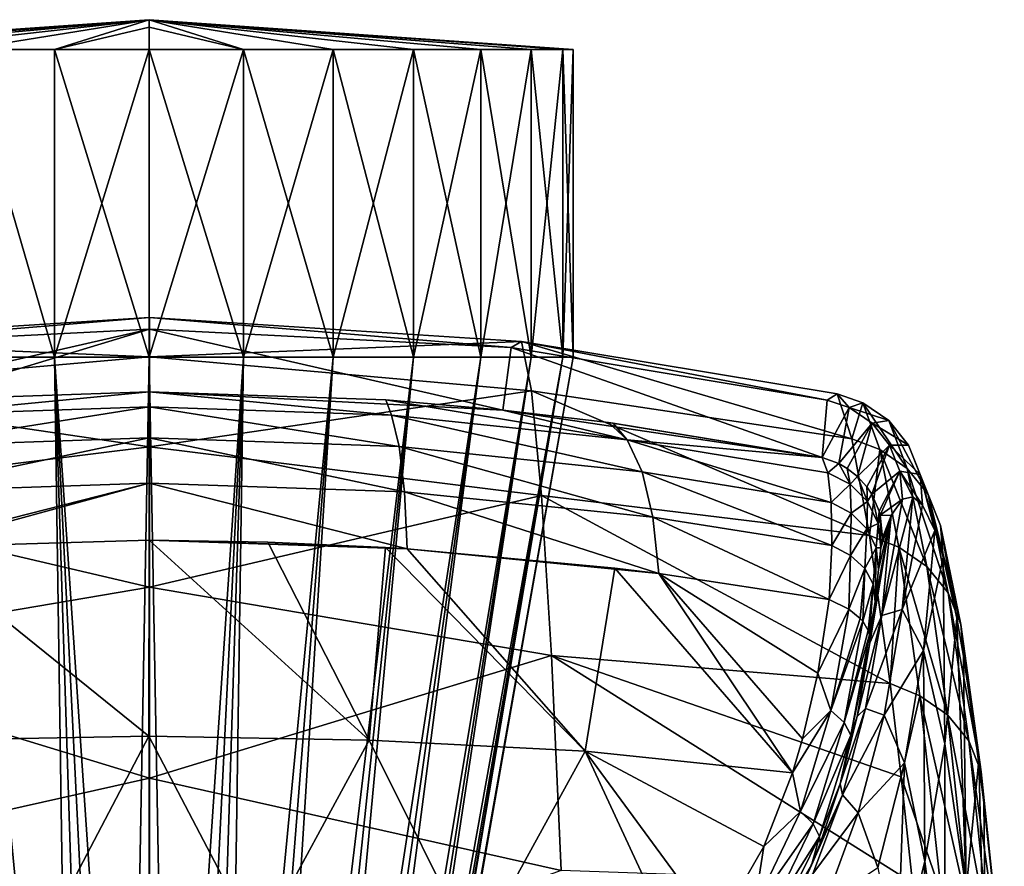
# Model space of a CAD drawing. Header units: millimetres. Extents: x -146 to 149, y -375 to 194.
# Tile 25 of 41: x -3 to 22, y 149 to 170. Entities that reach past the tile are written whole.
import ezdxf

# ---------------------------------------------------------------- set-up
doc = ezdxf.new("R2010")
doc.units = ezdxf.units.MM
doc.header["$LTSCALE"] = 309.490804
for name, color, linetype in [('102', 7, 'CONTINUOUS'), ('103', 7, 'CONTINUOUS'), ('104', 7, 'CONTINUOUS'), ('106', 7, 'CONTINUOUS'), ('107', 7, 'CONTINUOUS'), ('116', 7, 'CONTINUOUS'), ('117', 7, 'CONTINUOUS'), ('118', 7, 'CONTINUOUS'), ('125', 7, 'CONTINUOUS'), ('127', 7, 'CONTINUOUS'), ('128', 7, 'CONTINUOUS'), ('129', 7, 'CONTINUOUS'), ('130', 7, 'CONTINUOUS'), ('131', 7, 'CONTINUOUS')]:
    doc.layers.add(name, color=color, linetype=linetype)

msp = doc.modelspace()

# ---------------------------------------------------------------- linework, layer by layer
at = {"layer": '102', "color": 7, "linetype": 'CONTINUOUS', "true_color": 0xa2afbf}
for points in [[(-5.944, 156.621, 241.799), (-0.005, 151.829, 244.595), (-0.001, 156.801, 242.214), (-5.944, 156.621, 241.799)], [(-0.005, 151.829, 244.595), (5.579, 151.735, 244.207), (-0.001, 156.801, 242.214), (-0.005, 151.829, 244.595)], [(-0.001, 156.801, 242.214), (5.579, 151.735, 244.207), (3.009, 156.753, 242.109), (-0.001, 156.801, 242.214)], [(3.009, 156.753, 242.109), (5.579, 151.735, 244.207), (5.991, 156.618, 241.792), (3.009, 156.753, 242.109)], [(-5.588, 151.734, 244.205), (-0.005, 151.829, 244.595), (-5.944, 156.621, 241.799), (-5.588, 151.734, 244.205)], [(5.579, 151.735, 244.207), (11.048, 151.453, 243.048), (5.991, 156.618, 241.792), (5.579, 151.735, 244.207)], [(5.991, 156.618, 241.792), (11.048, 151.453, 243.048), (6.54, 156.583, 241.711), (5.991, 156.618, 241.792)], [(6.54, 156.583, 241.711), (11.048, 151.453, 243.048), (11.804, 156.092, 240.54), (6.54, 156.583, 241.711)], [(11.048, 151.453, 243.048), (16.303, 150.902, 241.173), (11.804, 156.092, 240.54), (11.048, 151.453, 243.048)], [(11.804, 156.092, 240.54), (16.303, 150.902, 241.173), (12.919, 155.954, 240.195), (11.804, 156.092, 240.54)], [(16.946, 153.434, 239.688), (17.235, 155.294, 238.513), (12.919, 155.954, 240.195), (16.946, 153.434, 239.688)], [(16.561, 151.767, 240.677), (16.946, 153.434, 239.688), (12.919, 155.954, 240.195), (16.561, 151.767, 240.677)], [(16.303, 150.902, 241.173), (16.561, 151.767, 240.677), (12.919, 155.954, 240.195), (16.303, 150.902, 241.173)], [(-2.775, 146.541, 246.169), (-5.588, 151.734, 244.205), (-8.263, 146.357, 245.414), (-2.775, 146.541, 246.169)], [(-0.005, 151.829, 244.595), (-5.588, 151.734, 244.205), (-2.775, 146.541, 246.169), (-0.005, 151.829, 244.595)], [(2.767, 146.541, 246.169), (-0.005, 151.829, 244.595), (-2.775, 146.541, 246.169), (2.767, 146.541, 246.169)], [(5.579, 151.735, 244.207), (-0.005, 151.829, 244.595), (2.767, 146.541, 246.169), (5.579, 151.735, 244.207)], [(8.255, 146.358, 245.416), (5.579, 151.735, 244.207), (2.767, 146.541, 246.169), (8.255, 146.358, 245.416)], [(11.048, 151.453, 243.048), (5.579, 151.735, 244.207), (8.255, 146.358, 245.416), (11.048, 151.453, 243.048)], [(13.603, 145.948, 243.927), (11.048, 151.453, 243.048), (8.255, 146.358, 245.416), (13.603, 145.948, 243.927)], [(16.303, 150.902, 241.173), (11.048, 151.453, 243.048), (15.573, 149.031, 242.218), (16.303, 150.902, 241.173)], [(15.573, 149.031, 242.218), (11.048, 151.453, 243.048), (14.369, 146.927, 243.377), (15.573, 149.031, 242.218)], [(14.369, 146.927, 243.377), (11.048, 151.453, 243.048), (13.603, 145.948, 243.927), (14.369, 146.927, 243.377)]]:
    msp.add_3dface(points, dxfattribs=at)
at = {"layer": '103', "color": 7, "linetype": 'CONTINUOUS', "true_color": 0xa2afbf}
for points in [[(0.01, 162.446, 188.558), (0.01, 161.451, 164.635), (-9.415, 161.845, 185.345), (0.01, 162.446, 188.558)], [(-9.16, 161.688, 210.365), (0.01, 162.446, 188.558), (-9.415, 161.845, 185.345), (-9.16, 161.688, 210.365)], [(0.01, 162.152, 212.5), (0.01, 162.446, 188.558), (-9.16, 161.688, 210.365), (0.01, 162.152, 212.5)], [(0.01, 161.451, 164.635), (0.01, 162.446, 188.558), (9.435, 161.843, 185.345), (0.01, 161.451, 164.635)], [(0.01, 162.446, 188.558), (0.01, 162.152, 212.5), (9.179, 161.686, 210.363), (0.01, 162.446, 188.558)], [(9.435, 161.843, 185.345), (0.01, 162.446, 188.558), (9.179, 161.686, 210.363), (9.435, 161.843, 185.345)], [(-8.937, 160.105, 235.434), (0.01, 162.152, 212.5), (-9.16, 161.688, 210.365), (-8.937, 160.105, 235.434)], [(-5.898, 160.364, 235.98), (0.01, 162.152, 212.5), (-8.937, 160.105, 235.434), (-5.898, 160.364, 235.98)], [(-0.001, 160.564, 236.392), (0.01, 162.152, 212.5), (-5.898, 160.364, 235.98), (-0.001, 160.564, 236.392)], [(0.01, 162.152, 212.5), (-0.001, 160.564, 236.392), (8.964, 160.102, 235.427), (0.01, 162.152, 212.5)], [(9.179, 161.686, 210.363), (0.01, 162.152, 212.5), (8.964, 160.102, 235.427), (9.179, 161.686, 210.363)], [(-9.415, 161.845, 185.345), (0.01, 161.451, 164.635), (-9.669, 160.594, 160.355), (-9.415, 161.845, 185.345)], [(9.69, 160.592, 160.358), (0.01, 161.451, 164.635), (9.435, 161.843, 185.345), (9.69, 160.592, 160.358)], [(9.179, 161.686, 210.363), (8.964, 160.102, 235.427), (17.055, 158.896, 232.682), (9.179, 161.686, 210.363)], [(9.435, 161.843, 185.345), (9.179, 161.686, 210.363), (17.183, 160.356, 209.07), (9.435, 161.843, 185.345)], [(17.183, 160.356, 209.07), (9.179, 161.686, 210.363), (17.055, 158.896, 232.682), (17.183, 160.356, 209.07)], [(9.69, 160.592, 160.358), (9.435, 161.843, 185.345), (17.804, 159.371, 161.548), (9.69, 160.592, 160.358)], [(17.804, 159.371, 161.548), (9.435, 161.843, 185.345), (17.439, 160.515, 185.333), (17.804, 159.371, 161.548)], [(17.439, 160.515, 185.333), (9.435, 161.843, 185.345), (17.183, 160.356, 209.07), (17.439, 160.515, 185.333)], [(0.01, 161.451, 164.635), (0.011, 159.171, 140.8), (-9.669, 160.594, 160.355), (0.01, 161.451, 164.635)], [(0.011, 159.171, 140.8), (0.01, 161.451, 164.635), (9.69, 160.592, 160.358), (0.011, 159.171, 140.8)], [(-9.669, 160.594, 160.355), (0.011, 159.171, 140.8), (-9.923, 157.937, 135.477), (-9.669, 160.594, 160.355)], [(8.964, 160.102, 235.427), (-0.001, 160.564, 236.392), (5.999, 160.357, 235.966), (8.964, 160.102, 235.427)], [(9.944, 157.935, 135.481), (0.011, 159.171, 140.8), (9.69, 160.592, 160.358), (9.944, 157.935, 135.481)], [(9.944, 157.935, 135.481), (9.69, 160.592, 160.358), (18.257, 156.922, 137.797), (9.944, 157.935, 135.481)], [(18.257, 156.922, 137.797), (9.69, 160.592, 160.358), (17.804, 159.371, 161.548), (18.257, 156.922, 137.797)], [(17.055, 158.896, 232.682), (8.964, 160.102, 235.427), (11.645, 159.785, 234.74), (17.055, 158.896, 232.682)], [(11.763, 159.769, 234.705), (17.055, 158.896, 232.682), (11.645, 159.785, 234.74), (11.763, 159.769, 234.705)], [(0.011, 159.171, 140.8), (0.011, 155.609, 117.123), (-9.923, 157.937, 135.477), (0.011, 159.171, 140.8)], [(0.011, 155.609, 117.123), (0.011, 159.171, 140.8), (9.944, 157.935, 135.481), (0.011, 155.609, 117.123)], [(-9.923, 157.937, 135.477), (0.011, 155.609, 117.123), (-10.175, 153.88, 110.788), (-9.923, 157.937, 135.477)], [(10.197, 153.879, 110.795), (0.011, 155.609, 117.123), (9.944, 157.935, 135.481), (10.197, 153.879, 110.795)], [(10.197, 153.879, 110.795), (9.944, 157.935, 135.481), (18.777, 153.169, 114.158), (10.197, 153.879, 110.795)], [(18.777, 153.169, 114.158), (9.944, 157.935, 135.481), (18.257, 156.922, 137.797), (18.777, 153.169, 114.158)], [(0.011, 155.609, 117.123), (0.011, 150.769, 93.675), (-10.175, 153.88, 110.788), (0.011, 155.609, 117.123)], [(0.011, 150.769, 93.675), (0.011, 155.609, 117.123), (10.197, 153.879, 110.795), (0.011, 150.769, 93.675)], [(-10.175, 153.88, 110.788), (0.011, 150.769, 93.675), (-10.424, 148.428, 86.37), (-10.175, 153.88, 110.788)], [(10.446, 148.428, 86.379), (0.011, 150.769, 93.675), (10.197, 153.879, 110.795), (10.446, 148.428, 86.379)], [(10.446, 148.428, 86.379), (10.197, 153.879, 110.795), (19.34, 148.116, 90.711), (10.446, 148.428, 86.379)], [(19.34, 148.116, 90.711), (10.197, 153.879, 110.795), (19.054, 150.805, 102.405), (19.34, 148.116, 90.711)], [(19.054, 150.805, 102.405), (10.197, 153.879, 110.795), (18.777, 153.169, 114.158), (19.054, 150.805, 102.405)], [(0.011, 150.769, 93.675), (0.011, 144.667, 70.523), (-10.424, 148.428, 86.37), (0.011, 150.769, 93.675)], [(0.011, 144.667, 70.523), (0.011, 150.769, 93.675), (10.446, 148.428, 86.379), (0.011, 144.667, 70.523)]]:
    msp.add_3dface(points, dxfattribs=at)
at = {"layer": '104', "color": 7, "linetype": 'CONTINUOUS', "true_color": 0xa2afbf}
for points in [[(19.087, 157.84, 209.034), (18.567, 154.895, 222.136), (19.352, 157.904, 196.831), (19.087, 157.84, 209.034)], [(19.352, 157.904, 196.831), (18.567, 154.895, 222.136), (19.085, 155.041, 196.809), (19.352, 157.904, 196.831)], [(18.801, 157.425, 222.304), (18.567, 154.895, 222.136), (19.087, 157.84, 209.034), (18.801, 157.425, 222.304)], [(19.352, 157.904, 196.831), (19.085, 155.041, 196.809), (19.6, 157.686, 185.445), (19.352, 157.904, 196.831)], [(19.085, 155.041, 196.809), (19.908, 157.044, 171.385), (19.6, 157.686, 185.445), (19.085, 155.041, 196.809)], [(18.398, 155.242, 236.242), (18.267, 154.202, 237.093), (18.801, 157.425, 222.304), (18.398, 155.242, 236.242)], [(18.801, 157.425, 222.304), (18.267, 154.202, 237.093), (18.567, 154.895, 222.136), (18.801, 157.425, 222.304)], [(18.484, 156.057, 235.175), (18.398, 155.242, 236.242), (18.801, 157.425, 222.304), (18.484, 156.057, 235.175)], [(18.542, 156.607, 233.927), (18.484, 156.057, 235.175), (18.801, 157.425, 222.304), (18.542, 156.607, 233.927)], [(18.581, 156.859, 232.543), (18.542, 156.607, 233.927), (18.801, 157.425, 222.304), (18.581, 156.859, 232.543)], [(19.085, 155.041, 196.809), (19.624, 154.001, 171.541), (19.908, 157.044, 171.385), (19.085, 155.041, 196.809)], [(19.624, 154.001, 171.541), (20.118, 156.369, 161.83), (19.908, 157.044, 171.385), (19.624, 154.001, 171.541)], [(20.164, 151.639, 146.384), (20.118, 156.369, 161.83), (19.624, 154.001, 171.541), (20.164, 151.639, 146.384)], [(20.164, 151.639, 146.384), (20.465, 154.824, 146.033), (20.118, 156.369, 161.83), (20.164, 151.639, 146.384)], [(18.567, 154.895, 222.136), (18.157, 152.53, 221.987), (19.085, 155.041, 196.809), (18.567, 154.895, 222.136)], [(19.085, 155.041, 196.809), (18.157, 152.53, 221.987), (18.623, 152.365, 196.796), (19.085, 155.041, 196.809)], [(19.085, 155.041, 196.809), (18.623, 152.365, 196.796), (19.624, 154.001, 171.541), (19.085, 155.041, 196.809)], [(18.267, 154.202, 237.093), (17.94, 152.329, 238.244), (18.567, 154.895, 222.136), (18.267, 154.202, 237.093)], [(18.567, 154.895, 222.136), (17.94, 152.329, 238.244), (18.157, 152.53, 221.987), (18.567, 154.895, 222.136)], [(20.164, 151.639, 146.384), (20.702, 147.94, 121.402), (20.465, 154.824, 146.033), (20.164, 151.639, 146.384)], [(20.702, 147.94, 121.402), (20.637, 153.864, 138.251), (20.465, 154.824, 146.033), (20.702, 147.94, 121.402)], [(18.623, 152.365, 196.796), (19.141, 151.153, 171.694), (19.624, 154.001, 171.541), (18.623, 152.365, 196.796)], [(19.141, 151.153, 171.694), (19.657, 148.658, 146.718), (19.624, 154.001, 171.541), (19.141, 151.153, 171.694)], [(19.657, 148.658, 146.718), (20.164, 151.639, 146.384), (19.624, 154.001, 171.541), (19.657, 148.658, 146.718)], [(20.702, 147.94, 121.402), (21.021, 151.227, 120.843), (20.637, 153.864, 138.251), (20.702, 147.94, 121.402)], [(17.94, 152.329, 238.244), (17.515, 150.626, 239.213), (18.157, 152.53, 221.987), (17.94, 152.329, 238.244)], [(18.157, 152.53, 221.987), (17.515, 150.626, 239.213), (17.574, 150.347, 221.848), (18.157, 152.53, 221.987)], [(18.157, 152.53, 221.987), (17.574, 150.347, 221.848), (18.623, 152.365, 196.796), (18.157, 152.53, 221.987)], [(18.623, 152.365, 196.796), (17.574, 150.347, 221.848), (17.971, 149.887, 196.784), (18.623, 152.365, 196.796)], [(18.623, 152.365, 196.796), (17.971, 149.887, 196.784), (19.141, 151.153, 171.694), (18.623, 152.365, 196.796)], [(19.657, 148.658, 146.718), (20.166, 144.868, 121.929), (20.164, 151.639, 146.384), (19.657, 148.658, 146.718)], [(20.166, 144.868, 121.929), (20.702, 147.94, 121.402), (20.164, 151.639, 146.384), (20.166, 144.868, 121.929)], [(20.702, 147.94, 121.402), (21.233, 142.892, 96.664), (21.021, 151.227, 120.843), (20.702, 147.94, 121.402)], [(21.233, 142.892, 96.664), (21.155, 150.147, 114.775), (21.021, 151.227, 120.843), (21.233, 142.892, 96.664)], [(17.971, 149.887, 196.784), (18.466, 148.504, 171.835), (19.141, 151.153, 171.694), (17.971, 149.887, 196.784)], [(18.466, 148.504, 171.835), (18.953, 145.878, 147.03), (19.141, 151.153, 171.694), (18.466, 148.504, 171.835)], [(18.953, 145.878, 147.03), (19.657, 148.658, 146.718), (19.141, 151.153, 171.694), (18.953, 145.878, 147.03)], [(17.515, 150.626, 239.213), (17.008, 149.115, 240.031), (17.574, 150.347, 221.848), (17.515, 150.626, 239.213)], [(16.785, 148.561, 240.323), (16.432, 147.78, 240.728), (17.574, 150.347, 221.848), (16.785, 148.561, 240.323)], [(17.574, 150.347, 221.848), (16.432, 147.78, 240.728), (16.818, 148.346, 221.72), (17.574, 150.347, 221.848)], [(17.008, 149.115, 240.031), (16.785, 148.561, 240.323), (17.574, 150.347, 221.848), (17.008, 149.115, 240.031)], [(17.574, 150.347, 221.848), (16.818, 148.346, 221.72), (17.971, 149.887, 196.784), (17.574, 150.347, 221.848)], [(21.233, 142.892, 96.664), (21.573, 146.236, 95.891), (21.155, 150.147, 114.775), (21.233, 142.892, 96.664)], [(17.971, 149.887, 196.784), (16.818, 148.346, 221.72), (17.131, 147.608, 196.772), (17.971, 149.887, 196.784)], [(17.971, 149.887, 196.784), (17.131, 147.608, 196.772), (18.466, 148.504, 171.835), (17.971, 149.887, 196.784)], [(18.953, 145.878, 147.03), (19.428, 142, 122.421), (19.657, 148.658, 146.718), (18.953, 145.878, 147.03)], [(19.428, 142, 122.421), (20.166, 144.868, 121.929), (19.657, 148.658, 146.718), (19.428, 142, 122.421)]]:
    msp.add_3dface(points, dxfattribs=at)
at = {"layer": '106', "color": 7, "linetype": 'CONTINUOUS', "true_color": 0xa2afbf}
for points in [[(5.999, 160.357, 235.966), (-0.001, 160.564, 236.392), (6.141, 159.969, 237.705), (5.999, 160.357, 235.966)], [(-0.001, 160.564, 236.392), (-0.001, 160.183, 238.149), (6.141, 159.969, 237.705), (-0.001, 160.564, 236.392)], [(-0.001, 160.183, 238.149), (-0.001, 159.395, 239.764), (6.334, 159.174, 239.293), (-0.001, 160.183, 238.149)], [(6.141, 159.969, 237.705), (-0.001, 160.183, 238.149), (6.334, 159.174, 239.293), (6.141, 159.969, 237.705)], [(8.964, 160.102, 235.427), (5.999, 160.357, 235.966), (12.115, 159.349, 236.375), (8.964, 160.102, 235.427)], [(12.115, 159.349, 236.375), (5.999, 160.357, 235.966), (6.141, 159.969, 237.705), (12.115, 159.349, 236.375)], [(12.496, 158.533, 237.882), (12.115, 159.349, 236.375), (6.141, 159.969, 237.705), (12.496, 158.533, 237.882)], [(12.496, 158.533, 237.882), (6.141, 159.969, 237.705), (6.334, 159.174, 239.293), (12.496, 158.533, 237.882)], [(11.645, 159.785, 234.74), (8.964, 160.102, 235.427), (12.115, 159.349, 236.375), (11.645, 159.785, 234.74)], [(11.763, 159.769, 234.705), (11.645, 159.785, 234.74), (12.115, 159.349, 236.375), (11.763, 159.769, 234.705)], [(17.055, 158.896, 232.682), (11.763, 159.769, 234.705), (12.115, 159.349, 236.375), (17.055, 158.896, 232.682)], [(-0.001, 159.395, 239.764), (-0.001, 158.246, 241.145), (6.469, 158.024, 240.654), (-0.001, 159.395, 239.764)], [(6.334, 159.174, 239.293), (-0.001, 159.395, 239.764), (6.469, 158.024, 240.654), (6.334, 159.174, 239.293)], [(12.766, 157.382, 239.18), (12.496, 158.533, 237.882), (6.334, 159.174, 239.293), (12.766, 157.382, 239.18)], [(12.766, 157.382, 239.18), (6.334, 159.174, 239.293), (6.469, 158.024, 240.654), (12.766, 157.382, 239.18)], [(17.196, 158.511, 234.411), (17.055, 158.896, 232.682), (12.115, 159.349, 236.375), (17.196, 158.511, 234.411)], [(17.282, 157.758, 236.017), (17.196, 158.511, 234.411), (12.115, 159.349, 236.375), (17.282, 157.758, 236.017)], [(12.496, 158.533, 237.882), (17.282, 157.758, 236.017), (12.115, 159.349, 236.375), (12.496, 158.533, 237.882)], [(17.301, 156.664, 237.412), (17.282, 157.758, 236.017), (12.496, 158.533, 237.882), (17.301, 156.664, 237.412)], [(12.766, 157.382, 239.18), (17.301, 156.664, 237.412), (12.496, 158.533, 237.882), (12.766, 157.382, 239.18)], [(-0.001, 156.801, 242.214), (6.54, 156.583, 241.711), (-0.001, 158.246, 241.145), (-0.001, 156.801, 242.214)], [(-0.001, 158.246, 241.145), (6.54, 156.583, 241.711), (6.469, 158.024, 240.654), (-0.001, 158.246, 241.145)], [(6.54, 156.583, 241.711), (12.919, 155.954, 240.195), (6.469, 158.024, 240.654), (6.54, 156.583, 241.711)], [(12.919, 155.954, 240.195), (12.766, 157.382, 239.18), (6.469, 158.024, 240.654), (12.919, 155.954, 240.195)], [(12.919, 155.954, 240.195), (17.235, 155.294, 238.513), (12.766, 157.382, 239.18), (12.919, 155.954, 240.195)], [(17.235, 155.294, 238.513), (17.301, 156.664, 237.412), (12.766, 157.382, 239.18), (17.235, 155.294, 238.513)], [(-0.001, 156.801, 242.214), (3.009, 156.753, 242.109), (5.991, 156.618, 241.792), (-0.001, 156.801, 242.214)], [(-0.001, 156.801, 242.214), (5.991, 156.618, 241.792), (6.54, 156.583, 241.711), (-0.001, 156.801, 242.214)], [(6.54, 156.583, 241.711), (11.804, 156.092, 240.54), (12.919, 155.954, 240.195), (6.54, 156.583, 241.711)]]:
    msp.add_3dface(points, dxfattribs=at)
at = {"layer": '107', "color": 7, "linetype": 'CONTINUOUS', "true_color": 0xa2afbf}
for points in [[(-0.001, 160.564, 236.392), (-5.898, 160.364, 235.98), (-6.14, 159.969, 237.705), (-0.001, 160.564, 236.392)], [(-0.001, 160.183, 238.149), (-0.001, 160.564, 236.392), (-6.14, 159.969, 237.705), (-0.001, 160.183, 238.149)], [(-0.001, 159.395, 239.764), (-0.001, 160.183, 238.149), (-6.333, 159.174, 239.293), (-0.001, 159.395, 239.764)], [(-0.001, 160.183, 238.149), (-6.14, 159.969, 237.705), (-6.333, 159.174, 239.293), (-0.001, 160.183, 238.149)], [(-0.001, 158.246, 241.145), (-0.001, 159.395, 239.764), (-6.468, 158.024, 240.654), (-0.001, 158.246, 241.145)], [(-0.001, 159.395, 239.764), (-6.333, 159.174, 239.293), (-6.468, 158.024, 240.654), (-0.001, 159.395, 239.764)], [(-6.537, 156.583, 241.711), (-5.944, 156.621, 241.799), (-0.001, 158.246, 241.145), (-6.537, 156.583, 241.711)], [(-6.537, 156.583, 241.711), (-0.001, 158.246, 241.145), (-6.468, 158.024, 240.654), (-6.537, 156.583, 241.711)], [(-5.944, 156.621, 241.799), (-0.001, 156.801, 242.214), (-0.001, 158.246, 241.145), (-5.944, 156.621, 241.799)]]:
    msp.add_3dface(points, dxfattribs=at)
at = {"layer": '116', "color": 7, "linetype": 'CONTINUOUS', "true_color": 0xa2afbf}
for points in [[(17.439, 160.515, 185.333), (17.183, 160.356, 209.07), (17.736, 160.17, 208.868), (17.439, 160.515, 185.333)], [(17.804, 159.371, 161.548), (17.439, 160.515, 185.333), (18.087, 160.288, 185.01), (17.804, 159.371, 161.548)], [(17.439, 160.515, 185.333), (17.736, 160.17, 208.868), (18.087, 160.288, 185.01), (17.439, 160.515, 185.333)], [(17.183, 160.356, 209.07), (17.055, 158.896, 232.682), (17.736, 160.17, 208.868), (17.183, 160.356, 209.07)], [(17.055, 158.896, 232.682), (17.475, 158.745, 232.671), (17.736, 160.17, 208.868), (17.055, 158.896, 232.682)], [(17.475, 158.745, 232.671), (18.321, 159.765, 208.864), (17.736, 160.17, 208.868), (17.475, 158.745, 232.671)], [(17.736, 160.17, 208.868), (18.744, 159.834, 185.033), (18.087, 160.288, 185.01), (17.736, 160.17, 208.868)], [(18.321, 159.765, 208.864), (18.744, 159.834, 185.033), (17.736, 160.17, 208.868), (18.321, 159.765, 208.864)], [(17.804, 159.371, 161.548), (18.087, 160.288, 185.01), (18.513, 159.103, 161.176), (17.804, 159.371, 161.548)], [(18.744, 159.834, 185.033), (19.21, 158.623, 161.227), (18.087, 160.288, 185.01), (18.744, 159.834, 185.033)], [(18.087, 160.288, 185.01), (19.21, 158.623, 161.227), (18.513, 159.103, 161.176), (18.087, 160.288, 185.01)], [(17.687, 158.623, 232.663), (18.321, 159.765, 208.864), (17.475, 158.745, 232.671), (17.687, 158.623, 232.663)], [(17.951, 158.417, 232.648), (18.321, 159.765, 208.864), (17.687, 158.623, 232.663), (17.951, 158.417, 232.648)], [(17.951, 158.417, 232.648), (18.763, 159.211, 208.856), (18.321, 159.765, 208.864), (17.951, 158.417, 232.648)], [(18.321, 159.765, 208.864), (19.24, 159.211, 185.058), (18.744, 159.834, 185.033), (18.321, 159.765, 208.864)], [(18.763, 159.211, 208.856), (19.24, 159.211, 185.058), (18.321, 159.765, 208.864), (18.763, 159.211, 208.856)], [(19.24, 159.211, 185.058), (19.737, 157.963, 161.29), (18.744, 159.834, 185.033), (19.24, 159.211, 185.058)], [(18.744, 159.834, 185.033), (19.737, 157.963, 161.29), (19.21, 158.623, 161.227), (18.744, 159.834, 185.033)], [(18.257, 156.922, 137.797), (17.804, 159.371, 161.548), (18.513, 159.103, 161.176), (18.257, 156.922, 137.797)], [(18.188, 158.154, 232.63), (18.763, 159.211, 208.856), (17.951, 158.417, 232.648), (18.188, 158.154, 232.63)], [(18.312, 157.968, 232.618), (18.763, 159.211, 208.856), (18.188, 158.154, 232.63), (18.312, 157.968, 232.618)], [(18.312, 157.968, 232.618), (19.026, 158.551, 208.846), (18.763, 159.211, 208.856), (18.312, 157.968, 232.618)], [(19.026, 158.551, 208.846), (19.535, 158.469, 185.085), (18.763, 159.211, 208.856), (19.026, 158.551, 208.846)], [(18.763, 159.211, 208.856), (19.535, 158.469, 185.085), (19.24, 159.211, 185.058), (18.763, 159.211, 208.856)], [(19.535, 158.469, 185.085), (20.05, 157.177, 161.359), (19.24, 159.211, 185.058), (19.535, 158.469, 185.085)], [(19.24, 159.211, 185.058), (20.05, 157.177, 161.359), (19.737, 157.963, 161.29), (19.24, 159.211, 185.058)], [(18.257, 156.922, 137.797), (18.513, 159.103, 161.176), (18.998, 156.622, 137.438), (18.257, 156.922, 137.797)], [(19.21, 158.623, 161.227), (19.711, 156.134, 137.518), (18.513, 159.103, 161.176), (19.21, 158.623, 161.227)], [(18.513, 159.103, 161.176), (19.711, 156.134, 137.518), (18.998, 156.622, 137.438), (18.513, 159.103, 161.176)], [(18.497, 157.541, 232.589), (19.026, 158.551, 208.846), (18.312, 157.968, 232.618), (18.497, 157.541, 232.589)], [(18.527, 157.433, 232.581), (19.026, 158.551, 208.846), (18.497, 157.541, 232.589), (18.527, 157.433, 232.581)], [(18.527, 157.433, 232.581), (19.087, 157.84, 209.034), (19.026, 158.551, 208.846), (18.527, 157.433, 232.581)], [(19.087, 157.84, 209.034), (19.352, 157.904, 196.831), (19.026, 158.551, 208.846), (19.087, 157.84, 209.034)], [(19.352, 157.904, 196.831), (19.6, 157.686, 185.445), (19.026, 158.551, 208.846), (19.352, 157.904, 196.831)], [(19.026, 158.551, 208.846), (19.6, 157.686, 185.445), (19.535, 158.469, 185.085), (19.026, 158.551, 208.846)], [(19.737, 157.963, 161.29), (20.248, 155.463, 137.618), (19.21, 158.623, 161.227), (19.737, 157.963, 161.29)], [(19.21, 158.623, 161.227), (20.248, 155.463, 137.618), (19.711, 156.134, 137.518), (19.21, 158.623, 161.227)], [(19.908, 157.044, 171.385), (20.118, 156.369, 161.83), (19.535, 158.469, 185.085), (19.908, 157.044, 171.385)], [(19.535, 158.469, 185.085), (20.118, 156.369, 161.83), (20.05, 157.177, 161.359), (19.535, 158.469, 185.085)], [(19.6, 157.686, 185.445), (19.908, 157.044, 171.385), (19.535, 158.469, 185.085), (19.6, 157.686, 185.445)], [(20.05, 157.177, 161.359), (20.568, 154.665, 137.731), (19.737, 157.963, 161.29), (20.05, 157.177, 161.359)], [(19.737, 157.963, 161.29), (20.568, 154.665, 137.731), (20.248, 155.463, 137.618), (19.737, 157.963, 161.29)], [(18.801, 157.425, 222.304), (19.087, 157.84, 209.034), (18.527, 157.433, 232.581), (18.801, 157.425, 222.304)], [(18.581, 156.859, 232.543), (18.801, 157.425, 222.304), (18.527, 157.433, 232.581), (18.581, 156.859, 232.543)], [(20.465, 154.824, 146.033), (20.637, 153.864, 138.251), (20.05, 157.177, 161.359), (20.465, 154.824, 146.033)], [(20.05, 157.177, 161.359), (20.637, 153.864, 138.251), (20.568, 154.665, 137.731), (20.05, 157.177, 161.359)], [(20.118, 156.369, 161.83), (20.465, 154.824, 146.033), (20.05, 157.177, 161.359), (20.118, 156.369, 161.83)], [(18.777, 153.169, 114.158), (18.257, 156.922, 137.797), (18.998, 156.622, 137.438), (18.777, 153.169, 114.158)], [(18.777, 153.169, 114.158), (18.998, 156.622, 137.438), (19.527, 152.855, 113.87), (18.777, 153.169, 114.158)], [(19.711, 156.134, 137.518), (20.235, 152.374, 113.976), (18.998, 156.622, 137.438), (19.711, 156.134, 137.518)], [(18.998, 156.622, 137.438), (20.235, 152.374, 113.976), (19.527, 152.855, 113.87), (18.998, 156.622, 137.438)], [(20.248, 155.463, 137.618), (20.769, 151.713, 114.112), (19.711, 156.134, 137.518), (20.248, 155.463, 137.618)], [(19.711, 156.134, 137.518), (20.769, 151.713, 114.112), (20.235, 152.374, 113.976), (19.711, 156.134, 137.518)], [(20.568, 154.665, 137.731), (21.087, 150.925, 114.266), (20.248, 155.463, 137.618), (20.568, 154.665, 137.731)], [(20.248, 155.463, 137.618), (21.087, 150.925, 114.266), (20.769, 151.713, 114.112), (20.248, 155.463, 137.618)], [(21.021, 151.227, 120.843), (21.155, 150.147, 114.775), (20.568, 154.665, 137.731), (21.021, 151.227, 120.843)], [(20.568, 154.665, 137.731), (21.155, 150.147, 114.775), (21.087, 150.925, 114.266), (20.568, 154.665, 137.731)], [(20.637, 153.864, 138.251), (21.021, 151.227, 120.843), (20.568, 154.665, 137.731), (20.637, 153.864, 138.251)], [(19.054, 150.805, 102.405), (18.777, 153.169, 114.158), (19.527, 152.855, 113.87), (19.054, 150.805, 102.405)], [(19.054, 150.805, 102.405), (19.527, 152.855, 113.87), (20.083, 147.815, 90.542), (19.054, 150.805, 102.405)], [(20.235, 152.374, 113.976), (20.773, 147.351, 90.672), (19.527, 152.855, 113.87), (20.235, 152.374, 113.976)], [(19.527, 152.855, 113.87), (20.773, 147.351, 90.672), (20.083, 147.815, 90.542), (19.527, 152.855, 113.87)], [(20.769, 151.713, 114.112), (21.294, 146.713, 90.839), (20.235, 152.374, 113.976), (20.769, 151.713, 114.112)], [(20.235, 152.374, 113.976), (21.294, 146.713, 90.839), (20.773, 147.351, 90.672), (20.235, 152.374, 113.976)], [(21.087, 150.925, 114.266), (21.602, 145.954, 91.03), (20.769, 151.713, 114.112), (21.087, 150.925, 114.266)], [(20.769, 151.713, 114.112), (21.602, 145.954, 91.03), (21.294, 146.713, 90.839), (20.769, 151.713, 114.112)], [(19.34, 148.116, 90.711), (19.054, 150.805, 102.405), (20.083, 147.815, 90.542), (19.34, 148.116, 90.711)], [(21.573, 146.236, 95.891), (21.67, 145.199, 91.472), (21.087, 150.925, 114.266), (21.573, 146.236, 95.891)], [(21.087, 150.925, 114.266), (21.67, 145.199, 91.472), (21.602, 145.954, 91.03), (21.087, 150.925, 114.266)], [(21.155, 150.147, 114.775), (21.573, 146.236, 95.891), (21.087, 150.925, 114.266), (21.155, 150.147, 114.775)]]:
    msp.add_3dface(points, dxfattribs=at)
at = {"layer": '117', "color": 7, "linetype": 'CONTINUOUS', "true_color": 0xa2afbf}
for points in [[(17.055, 158.896, 232.682), (17.196, 158.511, 234.411), (17.475, 158.745, 232.671), (17.055, 158.896, 232.682)], [(17.475, 158.745, 232.671), (17.196, 158.511, 234.411), (17.761, 158.226, 234.334), (17.475, 158.745, 232.671)], [(17.687, 158.623, 232.663), (17.475, 158.745, 232.671), (17.761, 158.226, 234.334), (17.687, 158.623, 232.663)], [(17.196, 158.511, 234.411), (17.282, 157.758, 236.017), (17.761, 158.226, 234.334), (17.196, 158.511, 234.411)], [(17.951, 158.417, 232.648), (17.687, 158.623, 232.663), (17.761, 158.226, 234.334), (17.951, 158.417, 232.648)], [(17.761, 158.226, 234.334), (17.282, 157.758, 236.017), (17.794, 157.484, 235.881), (17.761, 158.226, 234.334)], [(18.203, 157.785, 234.212), (17.951, 158.417, 232.648), (17.761, 158.226, 234.334), (18.203, 157.785, 234.212)], [(18.203, 157.785, 234.212), (17.761, 158.226, 234.334), (17.794, 157.484, 235.881), (18.203, 157.785, 234.212)], [(18.188, 158.154, 232.63), (17.951, 158.417, 232.648), (18.203, 157.785, 234.212), (18.188, 158.154, 232.63)], [(18.312, 157.968, 232.618), (18.188, 158.154, 232.63), (18.203, 157.785, 234.212), (18.312, 157.968, 232.618)], [(18.472, 157.229, 234.056), (18.312, 157.968, 232.618), (18.203, 157.785, 234.212), (18.472, 157.229, 234.056)], [(18.497, 157.541, 232.589), (18.312, 157.968, 232.618), (18.472, 157.229, 234.056), (18.497, 157.541, 232.589)], [(17.282, 157.758, 236.017), (17.301, 156.664, 237.412), (17.794, 157.484, 235.881), (17.282, 157.758, 236.017)], [(18.189, 157.087, 235.674), (18.203, 157.785, 234.212), (17.794, 157.484, 235.881), (18.189, 157.087, 235.674)], [(18.472, 157.229, 234.056), (18.203, 157.785, 234.212), (18.189, 157.087, 235.674), (18.472, 157.229, 234.056)], [(17.794, 157.484, 235.881), (17.301, 156.664, 237.412), (17.774, 156.416, 237.22), (17.794, 157.484, 235.881)], [(18.189, 157.087, 235.674), (17.794, 157.484, 235.881), (17.774, 156.416, 237.22), (18.189, 157.087, 235.674)], [(18.527, 157.433, 232.581), (18.497, 157.541, 232.589), (18.472, 157.229, 234.056), (18.527, 157.433, 232.581)], [(18.542, 156.607, 233.927), (18.527, 157.433, 232.581), (18.472, 157.229, 234.056), (18.542, 156.607, 233.927)], [(18.542, 156.607, 233.927), (18.581, 156.859, 232.543), (18.527, 157.433, 232.581), (18.542, 156.607, 233.927)], [(18.426, 156.605, 235.416), (18.472, 157.229, 234.056), (18.189, 157.087, 235.674), (18.426, 156.605, 235.416)], [(18.542, 156.607, 233.927), (18.472, 157.229, 234.056), (18.426, 156.605, 235.416), (18.542, 156.607, 233.927)], [(18.135, 156.08, 236.942), (18.189, 157.087, 235.674), (17.774, 156.416, 237.22), (18.135, 156.08, 236.942)], [(18.426, 156.605, 235.416), (18.189, 157.087, 235.674), (18.135, 156.08, 236.942), (18.426, 156.605, 235.416)], [(17.301, 156.664, 237.412), (17.235, 155.294, 238.513), (17.774, 156.416, 237.22), (17.301, 156.664, 237.412)], [(18.349, 155.683, 236.598), (18.426, 156.605, 235.416), (18.135, 156.08, 236.942), (18.349, 155.683, 236.598)], [(18.398, 155.242, 236.242), (18.426, 156.605, 235.416), (18.349, 155.683, 236.598), (18.398, 155.242, 236.242)], [(18.398, 155.242, 236.242), (18.484, 156.057, 235.175), (18.426, 156.605, 235.416), (18.398, 155.242, 236.242)], [(18.484, 156.057, 235.175), (18.542, 156.607, 233.927), (18.426, 156.605, 235.416), (18.484, 156.057, 235.175)], [(17.774, 156.416, 237.22), (17.235, 155.294, 238.513), (17.728, 155.054, 238.244), (17.774, 156.416, 237.22)], [(18.135, 156.08, 236.942), (17.774, 156.416, 237.22), (17.728, 155.054, 238.244), (18.135, 156.08, 236.942)], [(18.02, 154.816, 237.945), (18.135, 156.08, 236.942), (17.728, 155.054, 238.244), (18.02, 154.816, 237.945)], [(18.083, 154.745, 237.852), (18.135, 156.08, 236.942), (18.02, 154.816, 237.945), (18.083, 154.745, 237.852)], [(18.349, 155.683, 236.598), (18.135, 156.08, 236.942), (18.083, 154.745, 237.852), (18.349, 155.683, 236.598)], [(18.222, 154.514, 237.539), (18.349, 155.683, 236.598), (18.083, 154.745, 237.852), (18.222, 154.514, 237.539)], [(18.256, 154.4, 237.378), (18.349, 155.683, 236.598), (18.222, 154.514, 237.539), (18.256, 154.4, 237.378)], [(18.398, 155.242, 236.242), (18.349, 155.683, 236.598), (18.256, 154.4, 237.378), (18.398, 155.242, 236.242)], [(18.267, 154.202, 237.093), (18.398, 155.242, 236.242), (18.256, 154.4, 237.378), (18.267, 154.202, 237.093)]]:
    msp.add_3dface(points, dxfattribs=at)
at = {"layer": '118', "color": 7, "linetype": 'CONTINUOUS', "true_color": 0xa2afbf}
for points in [[(17.235, 155.294, 238.513), (16.946, 153.434, 239.688), (17.728, 155.054, 238.244), (17.235, 155.294, 238.513)], [(17.728, 155.054, 238.244), (16.946, 153.434, 239.688), (17.272, 152.485, 239.861), (17.728, 155.054, 238.244)], [(18.02, 154.816, 237.945), (17.728, 155.054, 238.244), (17.272, 152.485, 239.861), (18.02, 154.816, 237.945)], [(18.083, 154.745, 237.852), (18.02, 154.816, 237.945), (17.272, 152.485, 239.861), (18.083, 154.745, 237.852)], [(17.613, 152.178, 239.488), (18.083, 154.745, 237.852), (17.272, 152.485, 239.861), (17.613, 152.178, 239.488)], [(18.222, 154.514, 237.539), (18.083, 154.745, 237.852), (17.613, 152.178, 239.488), (18.222, 154.514, 237.539)], [(18.256, 154.4, 237.378), (18.222, 154.514, 237.539), (17.613, 152.178, 239.488), (18.256, 154.4, 237.378)], [(17.78, 151.854, 239.025), (18.256, 154.4, 237.378), (17.613, 152.178, 239.488), (17.78, 151.854, 239.025)], [(18.267, 154.202, 237.093), (18.256, 154.4, 237.378), (17.78, 151.854, 239.025), (18.267, 154.202, 237.093)], [(17.94, 152.329, 238.244), (18.267, 154.202, 237.093), (17.78, 151.854, 239.025), (17.94, 152.329, 238.244)], [(16.946, 153.434, 239.688), (16.561, 151.767, 240.677), (17.272, 152.485, 239.861), (16.946, 153.434, 239.688)], [(16.561, 151.767, 240.677), (16.303, 150.902, 241.173), (17.272, 152.485, 239.861), (16.561, 151.767, 240.677)], [(16.303, 150.902, 241.173), (16.505, 149.925, 241.349), (17.272, 152.485, 239.861), (16.303, 150.902, 241.173)], [(16.505, 149.925, 241.349), (17.613, 152.178, 239.488), (17.272, 152.485, 239.861), (16.505, 149.925, 241.349)], [(17.515, 150.626, 239.213), (17.94, 152.329, 238.244), (17.78, 151.854, 239.025), (17.515, 150.626, 239.213)], [(16.826, 149.606, 241.002), (17.613, 152.178, 239.488), (16.505, 149.925, 241.349), (16.826, 149.606, 241.002)], [(16.826, 149.606, 241.002), (17.78, 151.854, 239.025), (17.613, 152.178, 239.488), (16.826, 149.606, 241.002)], [(16.984, 149.288, 240.557), (17.78, 151.854, 239.025), (16.826, 149.606, 241.002), (16.984, 149.288, 240.557)], [(16.984, 149.288, 240.557), (17.515, 150.626, 239.213), (17.78, 151.854, 239.025), (16.984, 149.288, 240.557)], [(16.303, 150.902, 241.173), (15.573, 149.031, 242.218), (16.505, 149.925, 241.349), (16.303, 150.902, 241.173)], [(17.008, 149.115, 240.031), (17.515, 150.626, 239.213), (16.984, 149.288, 240.557), (17.008, 149.115, 240.031)], [(15.573, 149.031, 242.218), (15.331, 147.468, 242.719), (16.505, 149.925, 241.349), (15.573, 149.031, 242.218)], [(15.331, 147.468, 242.719), (16.826, 149.606, 241.002), (16.505, 149.925, 241.349), (15.331, 147.468, 242.719)], [(15.621, 147.118, 242.405), (16.826, 149.606, 241.002), (15.331, 147.468, 242.719), (15.621, 147.118, 242.405)], [(15.621, 147.118, 242.405), (16.984, 149.288, 240.557), (16.826, 149.606, 241.002), (15.621, 147.118, 242.405)], [(15.764, 146.793, 241.986), (16.984, 149.288, 240.557), (15.621, 147.118, 242.405), (15.764, 146.793, 241.986)], [(15.764, 146.793, 241.986), (16.785, 148.561, 240.323), (16.984, 149.288, 240.557), (15.764, 146.793, 241.986)], [(16.785, 148.561, 240.323), (17.008, 149.115, 240.031), (16.984, 149.288, 240.557), (16.785, 148.561, 240.323)], [(15.573, 149.031, 242.218), (14.369, 146.927, 243.377), (15.331, 147.468, 242.719), (15.573, 149.031, 242.218)], [(16.432, 147.78, 240.728), (16.785, 148.561, 240.323), (15.528, 146.18, 241.703), (16.432, 147.78, 240.728)], [(15.528, 146.18, 241.703), (16.785, 148.561, 240.323), (15.764, 146.793, 241.986), (15.528, 146.18, 241.703)]]:
    msp.add_3dface(points, dxfattribs=at)
at = {"layer": '125', "color": 7, "linetype": 'CONTINUOUS', "true_color": 0xa2afbf}
for points in [[(-10.48, 169.246, 2.392), (0, 170), (-10.75, 169.246), (-10.48, 169.246, 2.392)], [(-10.75, 169.246), (0, 170), (-10.48, 169.246, -2.392), (-10.75, 169.246)], [(-9.685, 169.246, 4.665), (0, 170), (-10.48, 169.246, 2.392), (-9.685, 169.246, 4.665)], [(-10.48, 169.246, -2.392), (0, 170), (-9.685, 169.246, -4.665), (-10.48, 169.246, -2.392)], [(-8.404, 169.246, 6.703), (0, 170), (-9.685, 169.246, 4.665), (-8.404, 169.246, 6.703)], [(-9.685, 169.246, -4.665), (0, 170), (-8.404, 169.246, -6.703), (-9.685, 169.246, -4.665)], [(-6.702, 169.246, 8.405), (0, 170), (-8.404, 169.246, 6.703), (-6.702, 169.246, 8.405)], [(-8.404, 169.246, -6.703), (0, 170), (-6.702, 169.246, -8.405), (-8.404, 169.246, -6.703)], [(-4.664, 169.246, 9.686), (0, 170), (-6.702, 169.246, 8.405), (-4.664, 169.246, 9.686)], [(-6.702, 169.246, -8.405), (0, 170), (-4.664, 169.246, -9.686), (-6.702, 169.246, -8.405)], [(-2.392, 169.246, 10.481), (0, 170), (-4.664, 169.246, 9.686), (-2.392, 169.246, 10.481)], [(-4.664, 169.246, -9.686), (0, 170), (-2.392, 169.246, -10.481), (-4.664, 169.246, -9.686)], [(0, 169.246, 10.75), (0, 170), (-2.392, 169.246, 10.481), (0, 169.246, 10.75)], [(-2.392, 169.246, -10.481), (0, 170), (0, 169.811, -5.388), (-2.392, 169.246, -10.481)], [(0, 169.811, 5.388), (0, 170), (0, 169.246, 10.75), (0, 169.811, 5.388)], [(0, 169.246, -10.75), (-2.392, 169.246, -10.481), (0, 169.811, -5.388), (0, 169.246, -10.75)]]:
    msp.add_3dface(points, dxfattribs=at)
at = {"layer": '127', "color": 7, "linetype": 'CONTINUOUS', "true_color": 0xa2afbf}
for points in [[(-3.401, 126, 2.947), (-2.947, 126, 3.401), (-8.405, 161.446, 6.703), (-3.401, 126, 2.947)], [(-8.405, 161.446, 6.703), (-2.947, 126, 3.401), (-6.703, 161.446, 8.405), (-8.405, 161.446, 6.703)], [(-2.433, 126, -3.785), (-2.947, 126, -3.401), (-6.703, 161.446, -8.405), (-2.433, 126, -3.785)], [(-4.664, 161.446, -9.685), (-2.433, 126, -3.785), (-6.703, 161.446, -8.405), (-4.664, 161.446, -9.685)], [(-2.947, 126, -3.401), (-3.401, 126, -2.947), (-6.703, 161.446, -8.405), (-2.947, 126, -3.401)], [(-2.947, 126, 3.401), (-2.433, 126, 3.785), (-6.703, 161.446, 8.405), (-2.947, 126, 3.401)], [(-6.703, 161.446, 8.405), (-2.433, 126, 3.785), (-4.664, 161.446, 9.685), (-6.703, 161.446, 8.405)], [(-1.869, 126, -4.094), (-2.433, 126, -3.785), (-4.664, 161.446, -9.685), (-1.869, 126, -4.094)], [(-2.392, 161.446, -10.48), (-1.869, 126, -4.094), (-4.664, 161.446, -9.685), (-2.392, 161.446, -10.48)], [(-2.433, 126, 3.785), (-1.869, 126, 4.094), (-4.664, 161.446, 9.685), (-2.433, 126, 3.785)], [(-1.869, 126, 4.094), (-1.268, 126, 4.318), (-4.664, 161.446, 9.685), (-1.869, 126, 4.094)], [(-4.664, 161.446, 9.685), (-1.268, 126, 4.318), (-2.392, 161.446, 10.48), (-4.664, 161.446, 9.685)], [(-0.642, 126, 4.454), (0, 126, 4.5), (-2.392, 161.446, 10.48), (-0.642, 126, 4.454)], [(-2.392, 161.446, 10.48), (0, 126, 4.5), (0, 161.446, 10.75), (-2.392, 161.446, 10.48)], [(-0.642, 126, -4.454), (-1.268, 126, -4.318), (-2.392, 161.446, -10.48), (-0.642, 126, -4.454)], [(0, 161.446, -10.75), (-0.642, 126, -4.454), (-2.392, 161.446, -10.48), (0, 161.446, -10.75)], [(-1.268, 126, -4.318), (-1.869, 126, -4.094), (-2.392, 161.446, -10.48), (-1.268, 126, -4.318)], [(-1.268, 126, 4.318), (-0.642, 126, 4.454), (-2.392, 161.446, 10.48), (-1.268, 126, 4.318)], [(0, 126, -4.5), (-0.642, 126, -4.454), (0, 161.446, -10.75), (0, 126, -4.5)]]:
    msp.add_3dface(points, dxfattribs=at)
at = {"layer": '128', "color": 7, "linetype": 'CONTINUOUS', "true_color": 0xa2afbf}
for points in [[(-2.392, 169.246, 10.481), (-4.664, 169.246, 9.686), (-2.392, 161.446, 10.48), (-2.392, 169.246, 10.481)], [(-4.664, 169.246, 9.686), (-4.664, 161.446, 9.685), (-2.392, 161.446, 10.48), (-4.664, 169.246, 9.686)], [(-4.664, 169.246, -9.686), (-2.392, 169.246, -10.481), (-2.392, 161.446, -10.48), (-4.664, 169.246, -9.686)], [(-4.664, 169.246, -9.686), (-2.392, 161.446, -10.48), (-4.664, 161.446, -9.685), (-4.664, 169.246, -9.686)], [(0, 169.246, 10.75), (-2.392, 169.246, 10.481), (0, 161.446, 10.75), (0, 169.246, 10.75)], [(-2.392, 169.246, 10.481), (-2.392, 161.446, 10.48), (0, 161.446, 10.75), (-2.392, 169.246, 10.481)], [(-2.392, 169.246, -10.481), (0, 169.246, -10.75), (-2.392, 161.446, -10.48), (-2.392, 169.246, -10.481)], [(0, 169.246, -10.75), (0, 161.446, -10.75), (-2.392, 161.446, -10.48), (0, 169.246, -10.75)]]:
    msp.add_3dface(points, dxfattribs=at)
at = {"layer": '129', "color": 7, "linetype": 'CONTINUOUS', "true_color": 0xa2afbf}
for points in [[(0, 170), (0, 169.811, 5.388), (2.392, 169.246, 10.481), (0, 170)], [(0, 170), (0, 169.246, -10.75), (0, 169.811, -5.388), (0, 170)], [(0, 169.246, -10.75), (0, 170), (2.392, 169.246, -10.48), (0, 169.246, -10.75)], [(2.392, 169.246, -10.48), (0, 170), (4.664, 169.246, -9.685), (2.392, 169.246, -10.48)], [(4.664, 169.246, -9.685), (0, 170), (6.703, 169.246, -8.405), (4.664, 169.246, -9.685)], [(6.703, 169.246, -8.405), (0, 170), (8.405, 169.246, -6.702), (6.703, 169.246, -8.405)], [(8.405, 169.246, -6.702), (0, 170), (9.686, 169.246, -4.664), (8.405, 169.246, -6.702)], [(9.686, 169.246, -4.664), (0, 170), (10.481, 169.246, -2.392), (9.686, 169.246, -4.664)], [(10.481, 169.246, -2.392), (0, 170), (10.75, 169.246, 0.001), (10.481, 169.246, -2.392)], [(10.75, 169.246, 0.001), (0, 170), (10.48, 169.246, 2.393), (10.75, 169.246, 0.001)], [(10.48, 169.246, 2.393), (0, 170), (9.685, 169.246, 4.665), (10.48, 169.246, 2.393)], [(9.685, 169.246, 4.665), (0, 170), (8.404, 169.246, 6.703), (9.685, 169.246, 4.665)], [(8.404, 169.246, 6.703), (0, 170), (6.702, 169.246, 8.405), (8.404, 169.246, 6.703)], [(6.702, 169.246, 8.405), (0, 170), (4.664, 169.246, 9.686), (6.702, 169.246, 8.405)], [(4.664, 169.246, 9.686), (0, 170), (2.392, 169.246, 10.481), (4.664, 169.246, 9.686)], [(0, 169.811, 5.388), (0, 169.246, 10.75), (2.392, 169.246, 10.481), (0, 169.811, 5.388)]]:
    msp.add_3dface(points, dxfattribs=at)
at = {"layer": '130', "color": 7, "linetype": 'CONTINUOUS', "true_color": 0xa2afbf}
for points in [[(0, 126, 4.5), (0.642, 126, 4.454), (0, 161.446, 10.75), (0, 126, 4.5)], [(0, 161.446, 10.75), (0.642, 126, 4.454), (2.392, 161.446, 10.48), (0, 161.446, 10.75)], [(0.642, 126, -4.454), (0, 126, -4.5), (2.392, 161.446, -10.48), (0.642, 126, -4.454)], [(0, 126, -4.5), (0, 161.446, -10.75), (2.392, 161.446, -10.48), (0, 126, -4.5)], [(0.642, 126, 4.454), (1.268, 126, 4.318), (2.392, 161.446, 10.48), (0.642, 126, 4.454)], [(1.268, 126, -4.318), (0.642, 126, -4.454), (2.392, 161.446, -10.48), (1.268, 126, -4.318)], [(1.268, 126, 4.318), (1.869, 126, 4.094), (2.392, 161.446, 10.48), (1.268, 126, 4.318)], [(1.869, 126, -4.094), (1.268, 126, -4.318), (4.664, 161.446, -9.685), (1.869, 126, -4.094)], [(4.664, 161.446, -9.685), (1.268, 126, -4.318), (2.392, 161.446, -10.48), (4.664, 161.446, -9.685)], [(1.869, 126, 4.094), (2.433, 126, 3.785), (4.664, 161.446, 9.685), (1.869, 126, 4.094)], [(2.392, 161.446, 10.48), (1.869, 126, 4.094), (4.664, 161.446, 9.685), (2.392, 161.446, 10.48)], [(2.433, 126, -3.785), (1.869, 126, -4.094), (4.664, 161.446, -9.685), (2.433, 126, -3.785)], [(2.433, 126, 3.785), (2.947, 126, 3.401), (6.703, 161.446, 8.405), (2.433, 126, 3.785)], [(4.664, 161.446, 9.685), (2.433, 126, 3.785), (6.703, 161.446, 8.405), (4.664, 161.446, 9.685)], [(2.947, 126, -3.401), (2.433, 126, -3.785), (6.703, 161.446, -8.405), (2.947, 126, -3.401)], [(6.703, 161.446, -8.405), (2.433, 126, -3.785), (4.664, 161.446, -9.685), (6.703, 161.446, -8.405)], [(2.947, 126, 3.401), (3.401, 126, 2.947), (6.703, 161.446, 8.405), (2.947, 126, 3.401)], [(3.401, 126, -2.947), (2.947, 126, -3.401), (8.405, 161.446, -6.703), (3.401, 126, -2.947)], [(8.405, 161.446, -6.703), (2.947, 126, -3.401), (6.703, 161.446, -8.405), (8.405, 161.446, -6.703)], [(3.401, 126, 2.947), (3.785, 126, 2.433), (8.405, 161.446, 6.703), (3.401, 126, 2.947)], [(6.703, 161.446, 8.405), (3.401, 126, 2.947), (8.405, 161.446, 6.703), (6.703, 161.446, 8.405)], [(3.785, 126, -2.433), (3.401, 126, -2.947), (8.405, 161.446, -6.703), (3.785, 126, -2.433)], [(3.785, 126, 2.433), (4.094, 126, 1.869), (9.685, 161.446, 4.664), (3.785, 126, 2.433)], [(8.405, 161.446, 6.703), (3.785, 126, 2.433), (9.685, 161.446, 4.664), (8.405, 161.446, 6.703)], [(4.094, 126, -1.869), (3.785, 126, -2.433), (9.685, 161.446, -4.664), (4.094, 126, -1.869)], [(9.685, 161.446, -4.664), (3.785, 126, -2.433), (8.405, 161.446, -6.703), (9.685, 161.446, -4.664)], [(4.094, 126, 1.869), (4.318, 126, 1.268), (9.685, 161.446, 4.664), (4.094, 126, 1.869)], [(4.318, 126, -1.268), (4.094, 126, -1.869), (10.48, 161.446, -2.392), (4.318, 126, -1.268)], [(10.48, 161.446, -2.392), (4.094, 126, -1.869), (9.685, 161.446, -4.664), (10.48, 161.446, -2.392)], [(4.318, 126, 1.268), (4.454, 126, 0.641), (10.48, 161.446, 2.392), (4.318, 126, 1.268)], [(9.685, 161.446, 4.664), (4.318, 126, 1.268), (10.48, 161.446, 2.392), (9.685, 161.446, 4.664)], [(4.454, 126, -0.641), (4.318, 126, -1.268), (10.48, 161.446, -2.392), (4.454, 126, -0.641)], [(4.454, 126, 0.641), (4.5, 126), (10.48, 161.446, 2.392), (4.454, 126, 0.641)], [(4.5, 126), (4.454, 126, -0.641), (10.75, 161.446), (4.5, 126)], [(10.75, 161.446), (4.454, 126, -0.641), (10.48, 161.446, -2.392), (10.75, 161.446)], [(10.48, 161.446, 2.392), (4.5, 126), (10.75, 161.446), (10.48, 161.446, 2.392)]]:
    msp.add_3dface(points, dxfattribs=at)
at = {"layer": '131', "color": 7, "linetype": 'CONTINUOUS', "true_color": 0xa2afbf}
for points in [[(0, 169.246, 10.75), (0, 161.446, 10.75), (2.392, 161.446, 10.48), (0, 169.246, 10.75)], [(2.392, 169.246, 10.481), (0, 169.246, 10.75), (2.392, 161.446, 10.48), (2.392, 169.246, 10.481)], [(0, 161.446, -10.75), (0, 169.246, -10.75), (2.392, 169.246, -10.48), (0, 161.446, -10.75)], [(0, 161.446, -10.75), (2.392, 169.246, -10.48), (2.392, 161.446, -10.48), (0, 161.446, -10.75)], [(2.392, 169.246, -10.48), (4.664, 169.246, -9.685), (4.664, 161.446, -9.685), (2.392, 169.246, -10.48)], [(2.392, 169.246, -10.48), (4.664, 161.446, -9.685), (2.392, 161.446, -10.48), (2.392, 169.246, -10.48)], [(4.664, 169.246, 9.686), (2.392, 169.246, 10.481), (2.392, 161.446, 10.48), (4.664, 169.246, 9.686)], [(4.664, 169.246, 9.686), (2.392, 161.446, 10.48), (4.664, 161.446, 9.685), (4.664, 169.246, 9.686)], [(4.664, 169.246, -9.685), (6.703, 169.246, -8.405), (6.703, 161.446, -8.405), (4.664, 169.246, -9.685)], [(4.664, 169.246, -9.685), (6.703, 161.446, -8.405), (4.664, 161.446, -9.685), (4.664, 169.246, -9.685)], [(6.702, 169.246, 8.405), (4.664, 169.246, 9.686), (4.664, 161.446, 9.685), (6.702, 169.246, 8.405)], [(6.702, 169.246, 8.405), (4.664, 161.446, 9.685), (6.703, 161.446, 8.405), (6.702, 169.246, 8.405)], [(8.404, 169.246, 6.703), (6.702, 169.246, 8.405), (6.703, 161.446, 8.405), (8.404, 169.246, 6.703)], [(6.703, 169.246, -8.405), (8.405, 169.246, -6.702), (8.405, 161.446, -6.703), (6.703, 169.246, -8.405)], [(6.703, 169.246, -8.405), (8.405, 161.446, -6.703), (6.703, 161.446, -8.405), (6.703, 169.246, -8.405)], [(8.404, 169.246, 6.703), (6.703, 161.446, 8.405), (8.405, 161.446, 6.703), (8.404, 169.246, 6.703)], [(9.685, 169.246, 4.665), (8.404, 169.246, 6.703), (8.405, 161.446, 6.703), (9.685, 169.246, 4.665)], [(8.405, 169.246, -6.702), (9.686, 169.246, -4.664), (9.685, 161.446, -4.664), (8.405, 169.246, -6.702)], [(8.405, 169.246, -6.702), (9.685, 161.446, -4.664), (8.405, 161.446, -6.703), (8.405, 169.246, -6.702)], [(9.685, 169.246, 4.665), (8.405, 161.446, 6.703), (9.685, 161.446, 4.664), (9.685, 169.246, 4.665)], [(9.686, 169.246, -4.664), (10.48, 161.446, -2.392), (9.685, 161.446, -4.664), (9.686, 169.246, -4.664)], [(10.48, 169.246, 2.393), (9.685, 169.246, 4.665), (9.685, 161.446, 4.664), (10.48, 169.246, 2.393)], [(10.48, 169.246, 2.393), (9.685, 161.446, 4.664), (10.48, 161.446, 2.392), (10.48, 169.246, 2.393)], [(9.686, 169.246, -4.664), (10.481, 169.246, -2.392), (10.48, 161.446, -2.392), (9.686, 169.246, -4.664)], [(10.481, 169.246, -2.392), (10.75, 161.446), (10.48, 161.446, -2.392), (10.481, 169.246, -2.392)], [(10.75, 169.246, 0.001), (10.48, 169.246, 2.393), (10.48, 161.446, 2.392), (10.75, 169.246, 0.001)], [(10.75, 169.246, 0.001), (10.48, 161.446, 2.392), (10.75, 161.446), (10.75, 169.246, 0.001)], [(10.481, 169.246, -2.392), (10.75, 169.246, 0.001), (10.75, 161.446), (10.481, 169.246, -2.392)]]:
    msp.add_3dface(points, dxfattribs=at)

doc.saveas('drawing.dxf')
